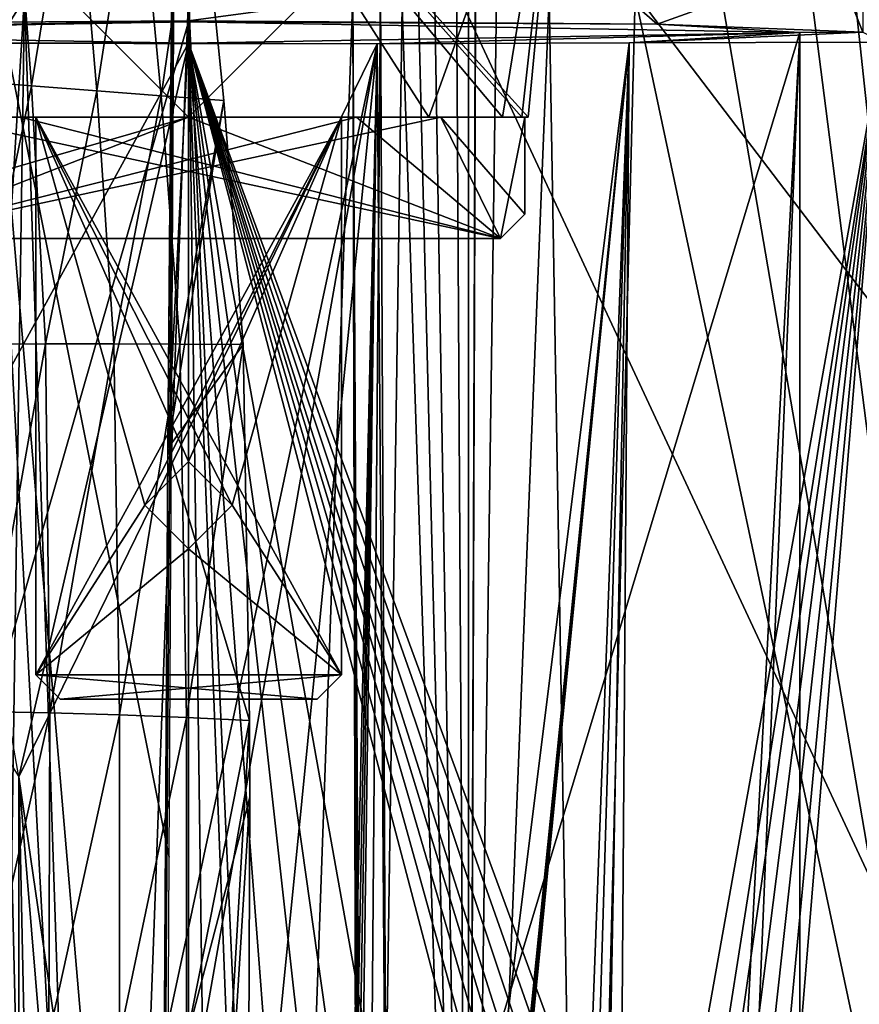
# Model space of a CAD drawing. Extents: x -200 to 200, y -831 to 754.
# Tile 14 of 256: x -178 to -161, y -797 to -777. Entities that reach past the tile are written whole.
import ezdxf

# ---------------------------------------------------------------- set-up
doc = ezdxf.new("R2010")
doc.units = 0
doc.header["$LTSCALE"] = 5.599365
for name, color, linetype in [('4447', 7, 'CONTINUOUS'), ('4453', 7, 'CONTINUOUS'), ('4454', 7, 'CONTINUOUS'), ('4502', 7, 'CONTINUOUS'), ('4554', 7, 'CONTINUOUS'), ('4604', 7, 'CONTINUOUS'), ('4716', 7, 'CONTINUOUS'), ('4717', 7, 'CONTINUOUS'), ('4858', 7, 'CONTINUOUS'), ('4933', 7, 'CONTINUOUS'), ('4972', 7, 'CONTINUOUS'), ('5018', 7, 'CONTINUOUS'), ('5131', 7, 'CONTINUOUS'), ('5264', 7, 'CONTINUOUS'), ('5265', 7, 'CONTINUOUS'), ('5276', 7, 'CONTINUOUS'), ('5306', 7, 'CONTINUOUS'), ('5307', 7, 'CONTINUOUS'), ('5308', 7, 'CONTINUOUS'), ('5309', 7, 'CONTINUOUS'), ('5310', 7, 'CONTINUOUS'), ('5311', 7, 'CONTINUOUS'), ('5312', 7, 'CONTINUOUS'), ('5313', 7, 'CONTINUOUS'), ('5314', 7, 'CONTINUOUS'), ('5315', 7, 'CONTINUOUS'), ('5316', 7, 'CONTINUOUS'), ('5317', 7, 'CONTINUOUS'), ('5318', 7, 'CONTINUOUS'), ('5319', 7, 'CONTINUOUS'), ('5320', 7, 'CONTINUOUS'), ('5321', 7, 'CONTINUOUS'), ('5322', 7, 'CONTINUOUS'), ('5324', 7, 'CONTINUOUS'), ('5325', 7, 'CONTINUOUS'), ('5326', 7, 'CONTINUOUS')]:
    doc.layers.add(name, color=color, linetype=linetype)

msp = doc.modelspace()

# ---------------------------------------------------------------- linework, layer by layer
at = {"layer": '4447', "color": 7, "linetype": 'CONTINUOUS'}
for points in [[(-181.149, -777.675, 12.577), (-171.117, -777.69, 13.451), (-178.5, -792.8, 13.555), (-181.149, -777.675, 12.577)], [(-171.117, -777.69, 13.451), (-178.5, -812.3, 13.555), (-178.5, -792.8, 13.555), (-171.117, -777.69, 13.451)], [(-171.117, -777.69, 13.451), (-178, -816.8, 13.675), (-178.5, -812.3, 13.555), (-171.117, -777.69, 13.451)], [(-178, -816.8, 13.675), (-171.117, -777.69, 13.451), (-175, -816.8, 14), (-178, -816.8, 13.675)], [(-175, -816.8, 14), (-171.117, -777.69, 13.451), (-172, -816.8, 13.675), (-175, -816.8, 14)], [(-172, -816.8, 13.675), (-171.117, -777.69, 13.451), (-171.887, -816.801, 13.65), (-172, -816.8, 13.675)], [(-171.117, -777.69, 13.451), (-171.774, -816.806, 13.623), (-171.887, -816.801, 13.65), (-171.117, -777.69, 13.451)], [(-171.117, -777.69, 13.451), (-171.407, -798.962, 13.531), (-171.774, -816.806, 13.623), (-171.117, -777.69, 13.451)]]:
    msp.add_3dface(points, dxfattribs=at)
at = {"layer": '4453', "color": 7, "linetype": 'CONTINUOUS'}
for points in [[(-187.6, -777.456, 0), (-175, -777.236, -12.6), (-187.061, -819.2, -3.647), (-187.6, -777.456, 0)], [(-187.061, -819.2, -3.647), (-175, -777.236, -12.6), (-175, -819.2, -12.6), (-187.061, -819.2, -3.647)], [(-175, -777.676, 12.6), (-187.6, -777.456, 0), (-181.07, -788.735, 11.042), (-175, -777.676, 12.6)], [(-178.5, -792.8, 12.104), (-175, -777.676, 12.6), (-181.07, -788.735, 11.042), (-178.5, -792.8, 12.104)], [(-175, -816.8, 12.6), (-175, -777.676, 12.6), (-178.5, -792.8, 12.104), (-175, -816.8, 12.6)], [(-176.511, -816.8, 12.509), (-175, -816.8, 12.6), (-178.5, -792.8, 12.104), (-176.511, -816.8, 12.509)], [(-178, -816.8, 12.238), (-176.511, -816.8, 12.509), (-178.5, -792.8, 12.104), (-178, -816.8, 12.238)], [(-178.5, -812.3, 12.104), (-178, -816.8, 12.238), (-178.5, -792.8, 12.104), (-178.5, -812.3, 12.104)]]:
    msp.add_3dface(points, dxfattribs=at)
at = {"layer": '4454', "color": 7, "linetype": 'CONTINUOUS'}
for points in [[(-175, -819.2, -12.6), (-175, -777.236, -12.6), (-162.4, -777.456, 0), (-175, -819.2, -12.6)], [(-162.4, -777.456, 0), (-175, -777.676, 12.6), (-164, -807.6, 6.145), (-162.4, -777.456, 0)], [(-175, -819.2, -12.6), (-162.4, -777.456, 0), (-164.134, -819.2, -6.379), (-175, -819.2, -12.6)], [(-164.134, -819.2, -6.379), (-162.4, -777.456, 0), (-162.401, -819.2, -0.134), (-164.134, -819.2, -6.379)], [(-162.401, -819.2, -0.134), (-162.4, -777.456, 0), (-164, -807.6, 6.145), (-162.401, -819.2, -0.134)], [(-167.749, -818.272, 10.304), (-175, -777.676, 12.6), (-169.361, -817.655, 11.268), (-167.749, -818.272, 10.304)], [(-175, -777.676, 12.6), (-172, -816.8, 12.238), (-170.633, -817.013, 11.819), (-175, -777.676, 12.6)], [(-172, -816.8, 12.238), (-175, -777.676, 12.6), (-173.489, -816.8, 12.509), (-172, -816.8, 12.238)], [(-175, -777.676, 12.6), (-167.749, -818.272, 10.304), (-166.85, -808.75, 9.61), (-175, -777.676, 12.6)], [(-175, -777.676, 12.6), (-175, -816.8, 12.6), (-173.489, -816.8, 12.509), (-175, -777.676, 12.6)], [(-169.361, -817.655, 11.268), (-175, -777.676, 12.6), (-170.633, -817.013, 11.819), (-169.361, -817.655, 11.268)], [(-166.143, -808.042, 8.962), (-175, -777.676, 12.6), (-166.489, -808.389, 9.291), (-166.143, -808.042, 8.962)], [(-165.544, -808.642, 8.327), (-175, -777.676, 12.6), (-166.143, -808.042, 8.962), (-165.544, -808.642, 8.327)], [(-165, -809.186, 7.666), (-175, -777.676, 12.6), (-165.544, -808.642, 8.327), (-165, -809.186, 7.666)], [(-165, -807.6, 7.666), (-175, -777.676, 12.6), (-165, -809.186, 7.666), (-165, -807.6, 7.666)], [(-164.473, -807.6, 6.923), (-175, -777.676, 12.6), (-165, -807.6, 7.666), (-164.473, -807.6, 6.923)], [(-164, -807.6, 6.145), (-175, -777.676, 12.6), (-164.473, -807.6, 6.923), (-164, -807.6, 6.145)], [(-175, -777.676, 12.6), (-166.85, -808.75, 9.61), (-166.489, -808.389, 9.291), (-175, -777.676, 12.6)]]:
    msp.add_3dface(points, dxfattribs=at)
at = {"layer": '4502', "color": 7, "linetype": 'CONTINUOUS'}
for points in [[(-175, -777.236, -12.6), (-187.6, -777.456, 0), (-175, -777.213, -13.9), (-175, -777.236, -12.6)], [(-175, -777.213, -13.9), (-187.6, -777.456, 0), (-184.828, -777.284, -9.83), (-175, -777.213, -13.9)], [(-165.343, -777.281, -9.998), (-175, -777.236, -12.6), (-175, -777.213, -13.9), (-165.343, -777.281, -9.998)], [(-175, -777.236, -12.6), (-165.343, -777.281, -9.998), (-162.4, -777.456, 0), (-175, -777.236, -12.6)], [(-165.343, -777.281, -9.998), (-161.108, -777.447, -0.485), (-162.4, -777.456, 0), (-165.343, -777.281, -9.998)], [(-187.6, -777.456, 0), (-175, -777.676, 12.6), (-181.149, -777.675, 12.577), (-187.6, -777.456, 0)], [(-171.117, -777.69, 13.451), (-175, -777.676, 12.6), (-162.4, -777.456, 0), (-171.117, -777.69, 13.451)], [(-165.92, -777.669, 12.235), (-171.117, -777.69, 13.451), (-162.4, -777.456, 0), (-165.92, -777.669, 12.235)], [(-160.703, -777.65, 11.111), (-165.92, -777.669, 12.235), (-161.108, -777.447, -0.485), (-160.703, -777.65, 11.111)], [(-161.108, -777.447, -0.485), (-165.92, -777.669, 12.235), (-162.4, -777.456, 0), (-161.108, -777.447, -0.485)], [(-175, -777.676, 12.6), (-171.117, -777.69, 13.451), (-181.149, -777.675, 12.577), (-175, -777.676, 12.6)]]:
    msp.add_3dface(points, dxfattribs=at)
at = {"layer": '4554', "color": 7, "linetype": 'CONTINUOUS'}
for points in [[(-178.384, -776.7, 15.638), (-179.488, -776.242, 15.358), (-179.388, -792.884, 15.387), (-178.384, -776.7, 15.638)], [(-171.617, -776.7, 15.638), (-171.384, -818.3, 15.586), (-171.045, -776.592, 15.504), (-171.617, -776.7, 15.638)], [(-171.384, -818.3, 15.586), (-170.939, -799.685, 15.476), (-171.045, -776.592, 15.504), (-171.384, -818.3, 15.586)], [(-170.939, -799.685, 15.476), (-170.596, -776.9, 15.382), (-171.045, -776.592, 15.504), (-170.939, -799.685, 15.476)], [(-179.174, -829.599, 15.446), (-178.384, -776.7, 15.638), (-179.388, -792.884, 15.387), (-179.174, -829.599, 15.446)], [(-179.174, -829.599, 15.446), (-176.785, -824.795, 15.9), (-178.384, -776.7, 15.638), (-179.174, -829.599, 15.446)], [(-178.384, -776.7, 15.638), (-176.785, -824.795, 15.9), (-175.001, -776.7, 16), (-178.384, -776.7, 15.638)], [(-176.785, -824.795, 15.9), (-174.416, -820.032, 15.989), (-175.001, -776.7, 16), (-176.785, -824.795, 15.9)], [(-174.416, -820.032, 15.989), (-173.117, -818.702, 15.889), (-175.001, -776.7, 16), (-174.416, -820.032, 15.989)], [(-175.001, -776.7, 16), (-173.117, -818.702, 15.889), (-171.617, -776.7, 15.638), (-175.001, -776.7, 16)], [(-173.117, -818.702, 15.889), (-171.516, -818.3, 15.616), (-171.617, -776.7, 15.638), (-173.117, -818.702, 15.889)], [(-171.384, -818.3, 15.586), (-171.617, -776.7, 15.638), (-171.45, -818.3, 15.601), (-171.384, -818.3, 15.586)], [(-171.617, -776.7, 15.638), (-171.516, -818.3, 15.616), (-171.45, -818.3, 15.601), (-171.617, -776.7, 15.638)]]:
    msp.add_3dface(points, dxfattribs=at)
at = {"layer": '4604', "color": 7, "linetype": 'CONTINUOUS'}
for points in [[(-156.659, -819.708, 13.008), (-159.427, -767.699, 12.771), (-161.54, -774.195, 13.294), (-156.659, -819.708, 13.008)], [(-169.523, -769.25, 15.111), (-169.231, -818.297, 15.158), (-169.23, -768.446, 15.037), (-169.523, -769.25, 15.111)], [(-169.23, -768.446, 15.037), (-169.231, -818.297, 15.158), (-169.077, -771.708, 15.005), (-169.23, -768.446, 15.037)], [(-169.929, -776.9, 15.22), (-169.231, -818.297, 15.158), (-169.523, -769.25, 15.111), (-169.929, -776.9, 15.22)], [(-169.077, -771.708, 15.005), (-169.231, -818.297, 15.158), (-169.078, -773.465, 15.009), (-169.077, -771.708, 15.005)], [(-169.078, -773.465, 15.009), (-169.231, -818.297, 15.158), (-169.079, -775.199, 15.013), (-169.078, -773.465, 15.009)], [(-162.258, -775.954, 13.465), (-156.659, -819.708, 13.008), (-161.54, -774.195, 13.294), (-162.258, -775.954, 13.465)], [(-169.079, -775.199, 15.013), (-169.231, -818.297, 15.158), (-168.648, -776.248, 14.912), (-169.079, -775.199, 15.013)], [(-164.019, -776.696, 13.855), (-156.659, -819.708, 13.008), (-162.258, -775.954, 13.465), (-164.019, -776.696, 13.855)], [(-168.648, -776.248, 14.912), (-169.231, -818.297, 15.158), (-167.569, -776.698, 14.66), (-168.648, -776.248, 14.912)], [(-169.231, -818.297, 15.158), (-166.852, -818.294, 14.705), (-167.569, -776.698, 14.66), (-169.231, -818.297, 15.158)], [(-167.569, -776.698, 14.66), (-166.852, -818.294, 14.705), (-165.796, -776.697, 14.252), (-167.569, -776.698, 14.66)], [(-166.852, -818.294, 14.705), (-156.659, -819.708, 13.008), (-165.796, -776.697, 14.252), (-166.852, -818.294, 14.705)], [(-165.796, -776.697, 14.252), (-156.659, -819.708, 13.008), (-164.019, -776.696, 13.855), (-165.796, -776.697, 14.252)], [(-170.939, -799.685, 15.476), (-169.231, -818.297, 15.158), (-170.596, -776.9, 15.382), (-170.939, -799.685, 15.476)], [(-170.596, -776.9, 15.382), (-169.231, -818.297, 15.158), (-170.263, -776.9, 15.301), (-170.596, -776.9, 15.382)], [(-170.263, -776.9, 15.301), (-169.231, -818.297, 15.158), (-169.929, -776.9, 15.22), (-170.263, -776.9, 15.301)]]:
    msp.add_3dface(points, dxfattribs=at)
at = {"layer": '4716', "color": 7, "linetype": 'CONTINUOUS'}
for points in [[(-175, -776.143, -13.9), (-184.828, -777.284, -9.83), (-184.827, -776.072, -9.83), (-175, -776.143, -13.9)], [(-175, -777.213, -13.9), (-184.828, -777.284, -9.83), (-175, -776.143, -13.9), (-175, -777.213, -13.9)]]:
    msp.add_3dface(points, dxfattribs=at)
at = {"layer": '4717', "color": 7, "linetype": 'CONTINUOUS'}
for points in [[(-161.108, -760.733, -0.485), (-161.108, -777.447, -0.485), (-161.688, -775.97, -4), (-161.108, -760.733, -0.485)], [(-161.688, -775.97, -4), (-165.343, -777.281, -9.998), (-166.705, -776.095, -11.153), (-161.688, -775.97, -4)], [(-161.108, -777.447, -0.485), (-165.343, -777.281, -9.998), (-161.688, -775.97, -4), (-161.108, -777.447, -0.485)], [(-165.343, -777.281, -9.998), (-175, -777.213, -13.9), (-166.705, -776.095, -11.153), (-165.343, -777.281, -9.998)], [(-166.705, -776.095, -11.153), (-175, -777.213, -13.9), (-175, -776.143, -13.9), (-166.705, -776.095, -11.153)]]:
    msp.add_3dface(points, dxfattribs=at)
at = {"layer": '4858', "color": 7, "linetype": 'CONTINUOUS'}
for points in [[(-160.703, -777.65, 11.111), (-157.405, -776.182, 10.429), (-164, -817.678, 12.151), (-160.703, -777.65, 11.111)], [(-164, -817.678, 12.151), (-157.405, -776.182, 10.429), (-157.588, -819.066, 11.115), (-164, -817.678, 12.151)], [(-171.407, -798.962, 13.531), (-171.117, -777.69, 13.451), (-170.829, -816.955, 13.432), (-171.407, -798.962, 13.531)], [(-171.117, -777.69, 13.451), (-165.92, -777.669, 12.235), (-170.829, -816.955, 13.432), (-171.117, -777.69, 13.451)], [(-170.829, -816.955, 13.432), (-165.92, -777.669, 12.235), (-169.938, -817.3, 13.256), (-170.829, -816.955, 13.432)], [(-169.938, -817.3, 13.256), (-165.92, -777.669, 12.235), (-169.876, -817.3, 13.244), (-169.938, -817.3, 13.256)], [(-169.876, -817.3, 13.244), (-165.92, -777.669, 12.235), (-169.814, -817.3, 13.231), (-169.876, -817.3, 13.244)], [(-169.814, -817.3, 13.231), (-165.92, -777.669, 12.235), (-167.401, -817.365, 12.767), (-169.814, -817.3, 13.231)], [(-167.401, -817.365, 12.767), (-165.92, -777.669, 12.235), (-166.85, -808.75, 12.613), (-167.401, -817.365, 12.767)], [(-166.85, -808.75, 12.613), (-165.92, -777.669, 12.235), (-166.497, -808.396, 12.542), (-166.85, -808.75, 12.613)], [(-166.497, -808.396, 12.542), (-165.92, -777.669, 12.235), (-166.143, -808.042, 12.472), (-166.497, -808.396, 12.542)], [(-166.143, -808.042, 12.472), (-160.703, -777.65, 11.111), (-165.572, -808.614, 12.365), (-166.143, -808.042, 12.472)], [(-165.92, -777.669, 12.235), (-160.703, -777.65, 11.111), (-166.143, -808.042, 12.472), (-165.92, -777.669, 12.235)], [(-165.572, -808.614, 12.365), (-160.703, -777.65, 11.111), (-165, -807.6, 12.249), (-165.572, -808.614, 12.365)], [(-165, -807.6, 12.249), (-160.703, -777.65, 11.111), (-164.5, -807.6, 12.154), (-165, -807.6, 12.249)], [(-164.5, -807.6, 12.154), (-160.703, -777.65, 11.111), (-164, -807.6, 12.061), (-164.5, -807.6, 12.154)], [(-164, -812.642, 12.105), (-160.703, -777.65, 11.111), (-164, -817.678, 12.151), (-164, -812.642, 12.105)], [(-164, -807.6, 12.061), (-160.703, -777.65, 11.111), (-164, -812.642, 12.105), (-164, -807.6, 12.061)]]:
    msp.add_3dface(points, dxfattribs=at)
at = {"layer": '4933', "color": 7, "linetype": 'CONTINUOUS'}
for points in [[(-178.1, -817.7, -18.618), (-179.093, -776.043, -13.924), (-180.813, -818.933, -17.424), (-178.1, -817.7, -18.618)], [(-175.301, -776.058, -14.755), (-179.093, -776.043, -13.924), (-175.4, -794.462, -16.69), (-175.301, -776.058, -14.755)], [(-175.4, -794.462, -16.69), (-179.093, -776.043, -13.924), (-175.519, -817.7, -19.132), (-175.4, -794.462, -16.69)], [(-175.519, -817.7, -19.132), (-179.093, -776.043, -13.924), (-176.831, -817.7, -18.946), (-175.519, -817.7, -19.132)], [(-176.831, -817.7, -18.946), (-179.093, -776.043, -13.924), (-178.1, -817.7, -18.618), (-176.831, -817.7, -18.946)]]:
    msp.add_3dface(points, dxfattribs=at)
at = {"layer": '4972', "color": 7, "linetype": 'CONTINUOUS'}
for points in [[(-175.233, -764.241, -16.53), (-175.657, -824.13, -22.824), (-175.427, -786.035, -18.821), (-175.233, -764.241, -16.53)], [(-175.657, -824.13, -22.824), (-175.233, -764.241, -16.53), (-155.56, -806.462, -20.967), (-175.657, -824.13, -22.824)], [(-153.216, -793.166, -19.57), (-175.233, -764.241, -16.53), (-150.095, -780.329, -18.221), (-153.216, -793.166, -19.57)], [(-148.326, -777.703, -17.945), (-175.233, -764.241, -16.53), (-145.277, -776.666, -17.836), (-148.326, -777.703, -17.945)], [(-150.095, -780.329, -18.221), (-175.233, -764.241, -16.53), (-148.326, -777.703, -17.945), (-150.095, -780.329, -18.221)], [(-155.56, -806.462, -20.967), (-175.233, -764.241, -16.53), (-153.216, -793.166, -19.57), (-155.56, -806.462, -20.967)]]:
    msp.add_3dface(points, dxfattribs=at)
at = {"layer": '5018', "color": 7, "linetype": 'CONTINUOUS'}
for points in [[(-175.233, -764.241, -16.53), (-175.427, -786.035, -18.821), (-175.241, -764.241, -16.53), (-175.233, -764.241, -16.53)], [(-175.249, -764.241, -16.53), (-175.427, -786.035, -18.821), (-174.808, -773.549, -17.524), (-175.249, -764.241, -16.53)], [(-175.241, -764.241, -16.53), (-175.427, -786.035, -18.821), (-175.249, -764.241, -16.53), (-175.241, -764.241, -16.53)], [(-174.808, -773.549, -17.524), (-175.427, -786.035, -18.821), (-174.275, -778.853, -18.109), (-174.808, -773.549, -17.524)], [(-174.275, -778.853, -18.109), (-175.427, -786.035, -18.821), (-173.877, -783.884, -18.669), (-174.275, -778.853, -18.109)], [(-173.877, -783.884, -18.669), (-175.427, -786.035, -18.821), (-173.743, -791.639, -19.506), (-173.877, -783.884, -18.669)], [(-175.427, -786.035, -18.821), (-175.657, -824.13, -22.824), (-173.743, -791.639, -19.506), (-175.427, -786.035, -18.821)], [(-173.743, -791.639, -19.506), (-175.657, -824.13, -22.824), (-173.739, -793.221, -19.676), (-173.743, -791.639, -19.506)], [(-173.739, -793.221, -19.676), (-175.657, -824.13, -22.824), (-173.756, -798.259, -20.214), (-173.739, -793.221, -19.676)]]:
    msp.add_3dface(points, dxfattribs=at)
at = {"layer": '5131', "color": 7, "linetype": 'CONTINUOUS'}
for points in [[(-178.241, -778.553, -17.523), (-179.585, -778.444, -17.061), (-178.656, -773.002, -16.892), (-178.241, -778.553, -17.523)], [(-177.362, -773.198, -17.221), (-178.241, -778.553, -17.523), (-178.656, -773.002, -16.892), (-177.362, -773.198, -17.221)], [(-176.89, -778.659, -17.844), (-178.241, -778.553, -17.523), (-177.362, -773.198, -17.221), (-176.89, -778.659, -17.844)], [(-176.077, -773.381, -17.425), (-176.89, -778.659, -17.844), (-177.362, -773.198, -17.221), (-176.077, -773.381, -17.425)], [(-175.564, -778.761, -18.028), (-176.89, -778.659, -17.844), (-176.077, -773.381, -17.425), (-175.564, -778.761, -18.028)], [(-174.808, -773.549, -17.524), (-175.564, -778.761, -18.028), (-176.077, -773.381, -17.425), (-174.808, -773.549, -17.524)], [(-174.808, -773.549, -17.524), (-174.275, -778.853, -18.109), (-175.564, -778.761, -18.028), (-174.808, -773.549, -17.524)], [(-178.241, -778.553, -17.523), (-179.346, -783.878, -17.667), (-179.585, -778.444, -17.061), (-178.241, -778.553, -17.523)], [(-177.947, -783.873, -18.133), (-179.346, -783.878, -17.667), (-178.241, -778.553, -17.523), (-177.947, -783.873, -18.133)], [(-176.89, -778.659, -17.844), (-177.947, -783.873, -18.133), (-178.241, -778.553, -17.523), (-176.89, -778.659, -17.844)], [(-176.544, -783.875, -18.442), (-177.947, -783.873, -18.133), (-176.89, -778.659, -17.844), (-176.544, -783.875, -18.442)], [(-175.564, -778.761, -18.028), (-176.544, -783.875, -18.442), (-176.89, -778.659, -17.844), (-175.564, -778.761, -18.028)], [(-175.183, -783.881, -18.604), (-176.544, -783.875, -18.442), (-175.564, -778.761, -18.028), (-175.183, -783.881, -18.604)], [(-174.275, -778.853, -18.109), (-175.183, -783.881, -18.604), (-175.564, -778.761, -18.028), (-174.275, -778.853, -18.109)], [(-174.275, -778.853, -18.109), (-173.877, -783.884, -18.669), (-175.183, -783.881, -18.604), (-174.275, -778.853, -18.109)], [(-177.947, -783.873, -18.133), (-179.296, -791.458, -18.475), (-179.346, -783.878, -17.667), (-177.947, -783.873, -18.133)], [(-177.859, -791.484, -18.959), (-179.296, -791.458, -18.475), (-177.947, -783.873, -18.133), (-177.859, -791.484, -18.959)], [(-176.544, -783.875, -18.442), (-177.859, -791.484, -18.959), (-177.947, -783.873, -18.133), (-176.544, -783.875, -18.442)], [(-176.424, -791.525, -19.274), (-177.859, -791.484, -18.959), (-176.544, -783.875, -18.442), (-176.424, -791.525, -19.274)], [(-175.183, -783.881, -18.604), (-176.424, -791.525, -19.274), (-176.544, -783.875, -18.442), (-175.183, -783.881, -18.604)], [(-175.046, -791.578, -19.434), (-176.424, -791.525, -19.274), (-175.183, -783.881, -18.604), (-175.046, -791.578, -19.434)], [(-173.877, -783.884, -18.669), (-175.046, -791.578, -19.434), (-175.183, -783.881, -18.604), (-173.877, -783.884, -18.669)], [(-173.877, -783.884, -18.669), (-173.743, -791.639, -19.506), (-175.046, -791.578, -19.434), (-173.877, -783.884, -18.669)], [(-177.859, -791.484, -18.959), (-179.347, -798.154, -19.168), (-179.296, -791.458, -18.475), (-177.859, -791.484, -18.959)], [(-177.883, -798.151, -19.663), (-179.347, -798.154, -19.168), (-177.859, -791.484, -18.959), (-177.883, -798.151, -19.663)], [(-176.424, -791.525, -19.274), (-177.883, -798.151, -19.663), (-177.859, -791.484, -18.959), (-176.424, -791.525, -19.274)], [(-176.427, -798.172, -19.98), (-177.883, -798.151, -19.663), (-176.424, -791.525, -19.274), (-176.427, -798.172, -19.98)], [(-175.046, -791.578, -19.434), (-176.427, -798.172, -19.98), (-176.424, -791.525, -19.274), (-175.046, -791.578, -19.434)], [(-175.045, -798.212, -20.137), (-176.427, -798.172, -19.98), (-175.046, -791.578, -19.434), (-175.045, -798.212, -20.137)], [(-173.743, -791.639, -19.506), (-175.045, -798.212, -20.137), (-175.046, -791.578, -19.434), (-173.743, -791.639, -19.506)], [(-173.743, -791.639, -19.506), (-173.739, -793.221, -19.676), (-175.045, -798.212, -20.137), (-173.743, -791.639, -19.506)], [(-173.739, -793.221, -19.676), (-173.756, -798.259, -20.214), (-175.045, -798.212, -20.137), (-173.739, -793.221, -19.676)]]:
    msp.add_3dface(points, dxfattribs=at)
at = {"layer": '5264', "linetype": 'CONTINUOUS'}
for points in [[(-181.927, -779.2, -0.5), (-181.865, -779.2, -1.366), (-175, -779.2, -0.5), (-181.927, -779.2, -0.5)], [(-180.195, -779.2, 0.5), (-168.135, -779.2, 1.366), (-181.927, -779.2, 0.5), (-180.195, -779.2, 0.5)], [(-168.135, -779.2, 1.366), (-181.865, -779.2, 1.366), (-181.927, -779.2, 0.5), (-168.135, -779.2, 1.366)], [(-181.467, -779.2, -2.679), (-168.135, -779.2, -1.366), (-181.865, -779.2, -1.366), (-181.467, -779.2, -2.679)], [(-181.865, -779.2, -1.366), (-168.135, -779.2, -1.366), (-168.073, -779.2, -0.5), (-181.865, -779.2, -1.366)], [(-175, -779.2, -0.5), (-181.865, -779.2, -1.366), (-171.537, -779.2, -0.5), (-175, -779.2, -0.5)], [(-171.537, -779.2, -0.5), (-181.865, -779.2, -1.366), (-169.805, -779.2, -0.5), (-171.537, -779.2, -0.5)], [(-169.805, -779.2, -0.5), (-181.865, -779.2, -1.366), (-168.073, -779.2, -0.5), (-169.805, -779.2, -0.5)], [(-181.467, -779.2, 2.679), (-181.865, -779.2, 1.366), (-168.533, -779.2, 2.679), (-181.467, -779.2, 2.679)], [(-168.533, -779.2, 2.679), (-181.865, -779.2, 1.366), (-168.135, -779.2, 1.366), (-168.533, -779.2, 2.679)], [(-181.467, -779.2, -2.679), (-179.95, -779.2, -4.95), (-178.15, -779.2, -3.7), (-181.467, -779.2, -2.679)], [(-168.533, -779.2, -2.679), (-168.135, -779.2, -1.366), (-181.467, -779.2, -2.679), (-168.533, -779.2, -2.679)], [(-168.533, -779.2, -2.679), (-181.467, -779.2, -2.679), (-178.15, -779.2, -3.7), (-168.533, -779.2, -2.679)], [(-178.15, -779.2, 4.5), (-181.467, -779.2, 2.679), (-178.15, -779.2, 3.7), (-178.15, -779.2, 4.5)], [(-179.95, -779.2, 4.95), (-181.467, -779.2, 2.679), (-178.15, -779.2, 4.5), (-179.95, -779.2, 4.95)], [(-181.467, -779.2, 2.679), (-168.533, -779.2, 2.679), (-171.85, -779.2, 3.7), (-181.467, -779.2, 2.679)], [(-181.467, -779.2, 2.679), (-171.85, -779.2, 3.7), (-178.15, -779.2, 3.7), (-181.467, -779.2, 2.679)], [(-178.463, -779.2, 0.5), (-168.135, -779.2, 1.366), (-180.195, -779.2, 0.5), (-178.463, -779.2, 0.5)], [(-178.15, -779.2, -4.5), (-179.95, -779.2, -4.95), (-171.85, -779.2, -4.5), (-178.15, -779.2, -4.5)], [(-178.15, -779.2, -3.7), (-179.95, -779.2, -4.95), (-178.15, -779.2, -4.5), (-178.15, -779.2, -3.7)], [(-175, -779.2, -7), (-170.05, -779.2, -4.95), (-179.95, -779.2, -4.95), (-175, -779.2, -7)], [(-179.95, -779.2, -4.95), (-170.05, -779.2, -4.95), (-171.85, -779.2, -4.5), (-179.95, -779.2, -4.95)], [(-175, -779.2, 7), (-179.95, -779.2, 4.95), (-170.05, -779.2, 4.95), (-175, -779.2, 7)], [(-170.05, -779.2, 4.95), (-179.95, -779.2, 4.95), (-178.15, -779.2, 4.5), (-170.05, -779.2, 4.95)], [(-175, -779.2, 0.5), (-168.135, -779.2, 1.366), (-178.463, -779.2, 0.5), (-175, -779.2, 0.5)], [(-171.85, -779.2, -3.7), (-168.533, -779.2, -2.679), (-178.15, -779.2, -3.7), (-171.85, -779.2, -3.7)], [(-171.85, -779.2, 4.5), (-170.05, -779.2, 4.95), (-178.15, -779.2, 4.5), (-171.85, -779.2, 4.5)], [(-171.537, -779.2, 0.5), (-168.135, -779.2, 1.366), (-175, -779.2, 0.5), (-171.537, -779.2, 0.5)], [(-170.05, -779.2, -4.95), (-168.533, -779.2, -2.679), (-171.85, -779.2, -4.5), (-170.05, -779.2, -4.95)], [(-168.533, -779.2, -2.679), (-171.85, -779.2, -3.7), (-171.85, -779.2, -4.5), (-168.533, -779.2, -2.679)], [(-168.533, -779.2, 2.679), (-170.05, -779.2, 4.95), (-171.85, -779.2, 3.7), (-168.533, -779.2, 2.679)], [(-171.85, -779.2, 3.7), (-170.05, -779.2, 4.95), (-171.85, -779.2, 4.5), (-171.85, -779.2, 3.7)], [(-169.805, -779.2, 0.5), (-168.135, -779.2, 1.366), (-171.537, -779.2, 0.5), (-169.805, -779.2, 0.5)], [(-168.073, -779.2, 0.5), (-168.135, -779.2, 1.366), (-169.805, -779.2, 0.5), (-168.073, -779.2, 0.5)], [(-168.135, -779.2, -1.366), (-168, -779.2), (-168.073, -779.2, -0.5), (-168.135, -779.2, -1.366)], [(-168, -779.2), (-168.135, -779.2, 1.366), (-168.073, -779.2, 0.5), (-168, -779.2)], [(-168, -779.2), (-168.073, -779.2, 0.5), (-168.073, -779.2, -0.5), (-168, -779.2)]]:
    msp.add_3dface(points, dxfattribs=at)
at = {"layer": '5265', "linetype": 'CONTINUOUS'}
for points in [[(-182, -779.2), (-182.725, -771.472), (-175, -771.472, -7.725), (-182, -779.2)], [(-181.865, -779.2, -1.366), (-182, -779.2), (-175, -771.472, -7.725), (-181.865, -779.2, -1.366)], [(-181.467, -779.2, -2.679), (-181.865, -779.2, -1.366), (-175, -771.472, -7.725), (-181.467, -779.2, -2.679)], [(-179.95, -779.2, -4.95), (-181.467, -779.2, -2.679), (-175, -771.472, -7.725), (-179.95, -779.2, -4.95)], [(-175, -779.2, -7), (-179.95, -779.2, -4.95), (-175, -771.472, -7.725), (-175, -779.2, -7)], [(-170.05, -779.2, -4.95), (-175, -779.2, -7), (-167.275, -771.472), (-170.05, -779.2, -4.95)], [(-167.275, -771.472), (-175, -779.2, -7), (-175, -771.472, -7.725), (-167.275, -771.472)], [(-168.533, -779.2, -2.679), (-170.05, -779.2, -4.95), (-167.275, -771.472), (-168.533, -779.2, -2.679)], [(-168.135, -779.2, -1.366), (-168.533, -779.2, -2.679), (-167.275, -771.472), (-168.135, -779.2, -1.366)], [(-168, -779.2), (-168.135, -779.2, -1.366), (-167.275, -771.472), (-168, -779.2)]]:
    msp.add_3dface(points, dxfattribs=at)
at = {"layer": '5276', "linetype": 'CONTINUOUS'}
for points in [[(-182.725, -771.472), (-175, -779.2, 7), (-175, -771.472, 7.725), (-182.725, -771.472)], [(-179.95, -779.2, 4.95), (-175, -779.2, 7), (-182.725, -771.472), (-179.95, -779.2, 4.95)], [(-168.135, -779.2, 1.366), (-168, -779.2), (-175, -771.472, 7.725), (-168.135, -779.2, 1.366)], [(-168, -779.2), (-167.275, -771.472), (-175, -771.472, 7.725), (-168, -779.2)], [(-168.533, -779.2, 2.679), (-168.135, -779.2, 1.366), (-175, -771.472, 7.725), (-168.533, -779.2, 2.679)], [(-170.05, -779.2, 4.95), (-168.533, -779.2, 2.679), (-175, -771.472, 7.725), (-170.05, -779.2, 4.95)], [(-175, -779.2, 7), (-170.05, -779.2, 4.95), (-175, -771.472, 7.725), (-175, -779.2, 7)]]:
    msp.add_3dface(points, dxfattribs=at)
at = {"layer": '5306', "linetype": 'CONTINUOUS'}
for points in [[(-177.65, -791.2, 3.7), (-172.35, -791.2, 3.7), (-172.35, -791.2, 4.5), (-177.65, -791.2, 3.7)], [(-177.65, -791.2, 4.5), (-177.65, -791.2, 3.7), (-172.35, -791.2, 4.5), (-177.65, -791.2, 4.5)], [(-177.65, -791.2, -4.5), (-172.35, -791.2, -4.5), (-172.35, -791.2, -3.7), (-177.65, -791.2, -4.5)], [(-177.65, -791.2, -3.7), (-177.65, -791.2, -4.5), (-172.35, -791.2, -3.7), (-177.65, -791.2, -3.7)]]:
    msp.add_3dface(points, dxfattribs=at)
at = {"layer": '5307', "linetype": 'CONTINUOUS'}
for points in [[(-171.85, -790.7, 3.7), (-171.85, -779.2, 3.7), (-171.85, -790.7, 4.5), (-171.85, -790.7, 3.7)], [(-171.85, -779.2, 3.7), (-171.85, -779.2, 4.5), (-171.85, -790.7, 4.5), (-171.85, -779.2, 3.7)]]:
    msp.add_3dface(points, dxfattribs=at)
at = {"layer": '5308', "linetype": 'CONTINUOUS'}
for points in [[(-171.85, -779.2, 4.5), (-178.15, -790.7, 4.5), (-175.9, -787.2, 4.5), (-171.85, -779.2, 4.5)], [(-171.85, -779.2, 4.5), (-178.15, -779.2, 4.5), (-178.15, -790.7, 4.5), (-171.85, -779.2, 4.5)], [(-175, -786.3, 4.5), (-171.85, -779.2, 4.5), (-175.9, -787.2, 4.5), (-175, -786.3, 4.5)], [(-174.1, -787.2, 4.5), (-171.85, -779.2, 4.5), (-175, -786.3, 4.5), (-174.1, -787.2, 4.5)], [(-171.85, -790.7, 4.5), (-171.85, -779.2, 4.5), (-174.1, -787.2, 4.5), (-171.85, -790.7, 4.5)], [(-178.15, -790.7, 4.5), (-175, -788.1, 4.5), (-175.9, -787.2, 4.5), (-178.15, -790.7, 4.5)], [(-175, -788.1, 4.5), (-171.85, -790.7, 4.5), (-174.1, -787.2, 4.5), (-175, -788.1, 4.5)], [(-178.15, -790.7, 4.5), (-171.85, -790.7, 4.5), (-175, -788.1, 4.5), (-178.15, -790.7, 4.5)], [(-177.65, -791.2, 4.5), (-171.85, -790.7, 4.5), (-178.15, -790.7, 4.5), (-177.65, -791.2, 4.5)], [(-177.65, -791.2, 4.5), (-172.35, -791.2, 4.5), (-171.85, -790.7, 4.5), (-177.65, -791.2, 4.5)]]:
    msp.add_3dface(points, dxfattribs=at)
at = {"layer": '5309', "linetype": 'CONTINUOUS'}
for points in [[(-178.15, -779.2, 4.5), (-178.15, -779.2, 3.7), (-178.15, -790.7, 3.7), (-178.15, -779.2, 4.5)], [(-178.15, -790.7, 4.5), (-178.15, -779.2, 4.5), (-178.15, -790.7, 3.7), (-178.15, -790.7, 4.5)]]:
    msp.add_3dface(points, dxfattribs=at)
at = {"layer": '5310', "linetype": 'CONTINUOUS'}
for points in [[(-178.15, -779.2, 3.7), (-171.85, -779.2, 3.7), (-171.85, -790.7, 3.7), (-178.15, -779.2, 3.7)], [(-178.15, -779.2, 3.7), (-171.85, -790.7, 3.7), (-174.1, -787.2, 3.7), (-178.15, -779.2, 3.7)], [(-178.15, -790.7, 3.7), (-178.15, -779.2, 3.7), (-175.9, -787.2, 3.7), (-178.15, -790.7, 3.7)], [(-175.9, -787.2, 3.7), (-178.15, -779.2, 3.7), (-175, -786.3, 3.7), (-175.9, -787.2, 3.7)], [(-175, -786.3, 3.7), (-178.15, -779.2, 3.7), (-174.1, -787.2, 3.7), (-175, -786.3, 3.7)], [(-175, -788.1, 3.7), (-178.15, -790.7, 3.7), (-175.9, -787.2, 3.7), (-175, -788.1, 3.7)], [(-171.85, -790.7, 3.7), (-175, -788.1, 3.7), (-174.1, -787.2, 3.7), (-171.85, -790.7, 3.7)], [(-171.85, -790.7, 3.7), (-178.15, -790.7, 3.7), (-175, -788.1, 3.7), (-171.85, -790.7, 3.7)], [(-172.35, -791.2, 3.7), (-177.65, -791.2, 3.7), (-178.15, -790.7, 3.7), (-172.35, -791.2, 3.7)], [(-171.85, -790.7, 3.7), (-172.35, -791.2, 3.7), (-178.15, -790.7, 3.7), (-171.85, -790.7, 3.7)]]:
    msp.add_3dface(points, dxfattribs=at)
at = {"layer": '5311', "linetype": 'CONTINUOUS'}
for points in [[(-171.85, -779.2, -3.7), (-178.15, -790.7, -3.7), (-175.9, -787.2, -3.7), (-171.85, -779.2, -3.7)], [(-171.85, -779.2, -3.7), (-178.15, -779.2, -3.7), (-178.15, -790.7, -3.7), (-171.85, -779.2, -3.7)], [(-175, -786.3, -3.7), (-171.85, -779.2, -3.7), (-175.9, -787.2, -3.7), (-175, -786.3, -3.7)], [(-174.1, -787.2, -3.7), (-171.85, -779.2, -3.7), (-175, -786.3, -3.7), (-174.1, -787.2, -3.7)], [(-171.85, -790.7, -3.7), (-171.85, -779.2, -3.7), (-174.1, -787.2, -3.7), (-171.85, -790.7, -3.7)], [(-178.15, -790.7, -3.7), (-175, -788.1, -3.7), (-175.9, -787.2, -3.7), (-178.15, -790.7, -3.7)], [(-175, -788.1, -3.7), (-171.85, -790.7, -3.7), (-174.1, -787.2, -3.7), (-175, -788.1, -3.7)], [(-178.15, -790.7, -3.7), (-171.85, -790.7, -3.7), (-175, -788.1, -3.7), (-178.15, -790.7, -3.7)], [(-178.15, -790.7, -3.7), (-177.65, -791.2, -3.7), (-171.85, -790.7, -3.7), (-178.15, -790.7, -3.7)], [(-177.65, -791.2, -3.7), (-172.35, -791.2, -3.7), (-171.85, -790.7, -3.7), (-177.65, -791.2, -3.7)]]:
    msp.add_3dface(points, dxfattribs=at)
at = {"layer": '5312', "linetype": 'CONTINUOUS'}
for points in [[(-178.15, -790.7, -3.7), (-178.15, -779.2, -3.7), (-178.15, -790.7, -4.5), (-178.15, -790.7, -3.7)], [(-178.15, -779.2, -3.7), (-178.15, -779.2, -4.5), (-178.15, -790.7, -4.5), (-178.15, -779.2, -3.7)]]:
    msp.add_3dface(points, dxfattribs=at)
at = {"layer": '5313', "linetype": 'CONTINUOUS'}
for points in [[(-178.15, -779.2, -4.5), (-171.85, -779.2, -4.5), (-171.85, -790.7, -4.5), (-178.15, -779.2, -4.5)], [(-178.15, -790.7, -4.5), (-178.15, -779.2, -4.5), (-175.9, -787.2, -4.5), (-178.15, -790.7, -4.5)], [(-178.15, -779.2, -4.5), (-171.85, -790.7, -4.5), (-174.1, -787.2, -4.5), (-178.15, -779.2, -4.5)], [(-175.9, -787.2, -4.5), (-178.15, -779.2, -4.5), (-175, -786.3, -4.5), (-175.9, -787.2, -4.5)], [(-175, -786.3, -4.5), (-178.15, -779.2, -4.5), (-174.1, -787.2, -4.5), (-175, -786.3, -4.5)], [(-175, -788.1, -4.5), (-178.15, -790.7, -4.5), (-175.9, -787.2, -4.5), (-175, -788.1, -4.5)], [(-171.85, -790.7, -4.5), (-175, -788.1, -4.5), (-174.1, -787.2, -4.5), (-171.85, -790.7, -4.5)], [(-171.85, -790.7, -4.5), (-178.15, -790.7, -4.5), (-175, -788.1, -4.5), (-171.85, -790.7, -4.5)], [(-172.35, -791.2, -4.5), (-178.15, -790.7, -4.5), (-171.85, -790.7, -4.5), (-172.35, -791.2, -4.5)], [(-172.35, -791.2, -4.5), (-177.65, -791.2, -4.5), (-178.15, -790.7, -4.5), (-172.35, -791.2, -4.5)]]:
    msp.add_3dface(points, dxfattribs=at)
at = {"layer": '5314', "linetype": 'CONTINUOUS'}
for points in [[(-171.85, -779.2, -4.5), (-171.85, -790.7, -3.7), (-171.85, -790.7, -4.5), (-171.85, -779.2, -4.5)], [(-171.85, -779.2, -4.5), (-171.85, -779.2, -3.7), (-171.85, -790.7, -3.7), (-171.85, -779.2, -4.5)]]:
    msp.add_3dface(points, dxfattribs=at)
at = {"layer": '5315', "linetype": 'CONTINUOUS'}
for points in [[(-172.35, -791.2, 3.7), (-171.85, -790.7, 3.7), (-171.85, -790.7, 4.5), (-172.35, -791.2, 3.7)], [(-172.35, -791.2, 4.5), (-172.35, -791.2, 3.7), (-171.85, -790.7, 4.5), (-172.35, -791.2, 4.5)]]:
    msp.add_3dface(points, dxfattribs=at)
at = {"layer": '5316', "linetype": 'CONTINUOUS'}
for points in [[(-171.85, -790.7, -3.7), (-172.35, -791.2, -4.5), (-171.85, -790.7, -4.5), (-171.85, -790.7, -3.7)], [(-172.35, -791.2, -3.7), (-172.35, -791.2, -4.5), (-171.85, -790.7, -3.7), (-172.35, -791.2, -3.7)]]:
    msp.add_3dface(points, dxfattribs=at)
at = {"layer": '5317', "linetype": 'CONTINUOUS'}
for points in [[(-177.65, -791.2, 3.7), (-177.65, -791.2, 4.5), (-178.15, -790.7, 3.7), (-177.65, -791.2, 3.7)], [(-177.65, -791.2, 4.5), (-178.15, -790.7, 4.5), (-178.15, -790.7, 3.7), (-177.65, -791.2, 4.5)]]:
    msp.add_3dface(points, dxfattribs=at)
at = {"layer": '5318', "linetype": 'CONTINUOUS'}
for points in [[(-177.65, -791.2, -4.5), (-177.65, -791.2, -3.7), (-178.15, -790.7, -4.5), (-177.65, -791.2, -4.5)], [(-177.65, -791.2, -3.7), (-178.15, -790.7, -3.7), (-178.15, -790.7, -4.5), (-177.65, -791.2, -3.7)]]:
    msp.add_3dface(points, dxfattribs=at)
at = {"layer": '5319', "linetype": 'CONTINUOUS'}
for points in [[(-175.9, -787.2, -3.7), (-175.9, -787.2, -4.5), (-175, -786.3, -4.5), (-175.9, -787.2, -3.7)], [(-175, -786.3, -3.7), (-175.9, -787.2, -3.7), (-175, -786.3, -4.5), (-175, -786.3, -3.7)], [(-175.9, -787.2, 4.5), (-175.9, -787.2, 3.7), (-175, -786.3, 3.7), (-175.9, -787.2, 4.5)], [(-175, -786.3, 4.5), (-175.9, -787.2, 4.5), (-175, -786.3, 3.7), (-175, -786.3, 4.5)], [(-175, -788.1, -3.7), (-175, -788.1, -4.5), (-175.9, -787.2, -4.5), (-175, -788.1, -3.7)], [(-175.9, -787.2, -3.7), (-175, -788.1, -3.7), (-175.9, -787.2, -4.5), (-175.9, -787.2, -3.7)], [(-175, -788.1, 4.5), (-175, -788.1, 3.7), (-175.9, -787.2, 3.7), (-175, -788.1, 4.5)], [(-175.9, -787.2, 4.5), (-175, -788.1, 4.5), (-175.9, -787.2, 3.7), (-175.9, -787.2, 4.5)]]:
    msp.add_3dface(points, dxfattribs=at)
at = {"layer": '5320', "linetype": 'CONTINUOUS'}
for points in [[(-175, -786.3, 4.5), (-175, -786.3, 3.7), (-174.1, -787.2, 3.7), (-175, -786.3, 4.5)], [(-174.1, -787.2, -3.7), (-175, -786.3, -3.7), (-174.1, -787.2, -4.5), (-174.1, -787.2, -3.7)], [(-175, -786.3, -3.7), (-175, -786.3, -4.5), (-174.1, -787.2, -4.5), (-175, -786.3, -3.7)], [(-174.1, -787.2, 4.5), (-175, -786.3, 4.5), (-174.1, -787.2, 3.7), (-174.1, -787.2, 4.5)], [(-175, -788.1, -3.7), (-174.1, -787.2, -3.7), (-175, -788.1, -4.5), (-175, -788.1, -3.7)], [(-175, -788.1, 3.7), (-174.1, -787.2, 4.5), (-174.1, -787.2, 3.7), (-175, -788.1, 3.7)], [(-175, -788.1, -4.5), (-174.1, -787.2, -3.7), (-174.1, -787.2, -4.5), (-175, -788.1, -4.5)], [(-175, -788.1, 4.5), (-174.1, -787.2, 4.5), (-175, -788.1, 3.7), (-175, -788.1, 4.5)]]:
    msp.add_3dface(points, dxfattribs=at)
at = {"layer": '5321', "linetype": 'CONTINUOUS'}
for points in [[(-181.427, -781.7, 0.5), (-168.573, -781.7, -0.5), (-168.573, -781.7, 0.5), (-181.427, -781.7, 0.5)], [(-181.427, -781.7, -0.5), (-168.573, -781.7, -0.5), (-181.427, -781.7, 0.5), (-181.427, -781.7, -0.5)]]:
    msp.add_3dface(points, dxfattribs=at)
at = {"layer": '5322', "linetype": 'CONTINUOUS'}
for points in [[(-180.195, -779.2, 0.5), (-181.427, -781.7, 0.5), (-168.573, -781.7, 0.5), (-180.195, -779.2, 0.5)], [(-178.463, -779.2, 0.5), (-180.195, -779.2, 0.5), (-168.573, -781.7, 0.5), (-178.463, -779.2, 0.5)], [(-175, -779.2, 0.5), (-178.463, -779.2, 0.5), (-168.573, -781.7, 0.5), (-175, -779.2, 0.5)], [(-171.537, -779.2, 0.5), (-175, -779.2, 0.5), (-168.573, -781.7, 0.5), (-171.537, -779.2, 0.5)], [(-169.805, -779.2, 0.5), (-171.537, -779.2, 0.5), (-168.573, -781.7, 0.5), (-169.805, -779.2, 0.5)], [(-168.073, -779.2, 0.5), (-169.805, -779.2, 0.5), (-168.073, -781.2, 0.5), (-168.073, -779.2, 0.5)], [(-169.805, -779.2, 0.5), (-168.573, -781.7, 0.5), (-168.073, -781.2, 0.5), (-169.805, -779.2, 0.5)]]:
    msp.add_3dface(points, dxfattribs=at)
at = {"layer": '5324', "linetype": 'CONTINUOUS'}
for points in [[(-175, -779.2, -0.5), (-181.427, -781.7, -0.5), (-181.927, -781.2, -0.5), (-175, -779.2, -0.5)], [(-181.927, -779.2, -0.5), (-175, -779.2, -0.5), (-181.927, -781.2, -0.5), (-181.927, -779.2, -0.5)], [(-175, -779.2, -0.5), (-171.537, -779.2, -0.5), (-181.427, -781.7, -0.5), (-175, -779.2, -0.5)], [(-169.805, -779.2, -0.5), (-168.573, -781.7, -0.5), (-181.427, -781.7, -0.5), (-169.805, -779.2, -0.5)], [(-171.537, -779.2, -0.5), (-169.805, -779.2, -0.5), (-181.427, -781.7, -0.5), (-171.537, -779.2, -0.5)], [(-169.805, -779.2, -0.5), (-168.073, -779.2, -0.5), (-168.573, -781.7, -0.5), (-169.805, -779.2, -0.5)], [(-168.573, -781.7, -0.5), (-168.073, -779.2, -0.5), (-168.073, -781.2, -0.5), (-168.573, -781.7, -0.5)]]:
    msp.add_3dface(points, dxfattribs=at)
at = {"layer": '5325', "linetype": 'CONTINUOUS'}
for points in [[(-168.073, -779.2, -0.5), (-168.073, -781.2, 0.5), (-168.073, -781.2, -0.5), (-168.073, -779.2, -0.5)], [(-168.073, -779.2, -0.5), (-168.073, -779.2, 0.5), (-168.073, -781.2, 0.5), (-168.073, -779.2, -0.5)]]:
    msp.add_3dface(points, dxfattribs=at)
at = {"layer": '5326', "linetype": 'CONTINUOUS'}
for points in [[(-168.573, -781.7, 0.5), (-168.573, -781.7, -0.5), (-168.073, -781.2, 0.5), (-168.573, -781.7, 0.5)], [(-168.073, -781.2, 0.5), (-168.573, -781.7, -0.5), (-168.073, -781.2, -0.5), (-168.073, -781.2, 0.5)]]:
    msp.add_3dface(points, dxfattribs=at)

doc.saveas('drawing.dxf')
